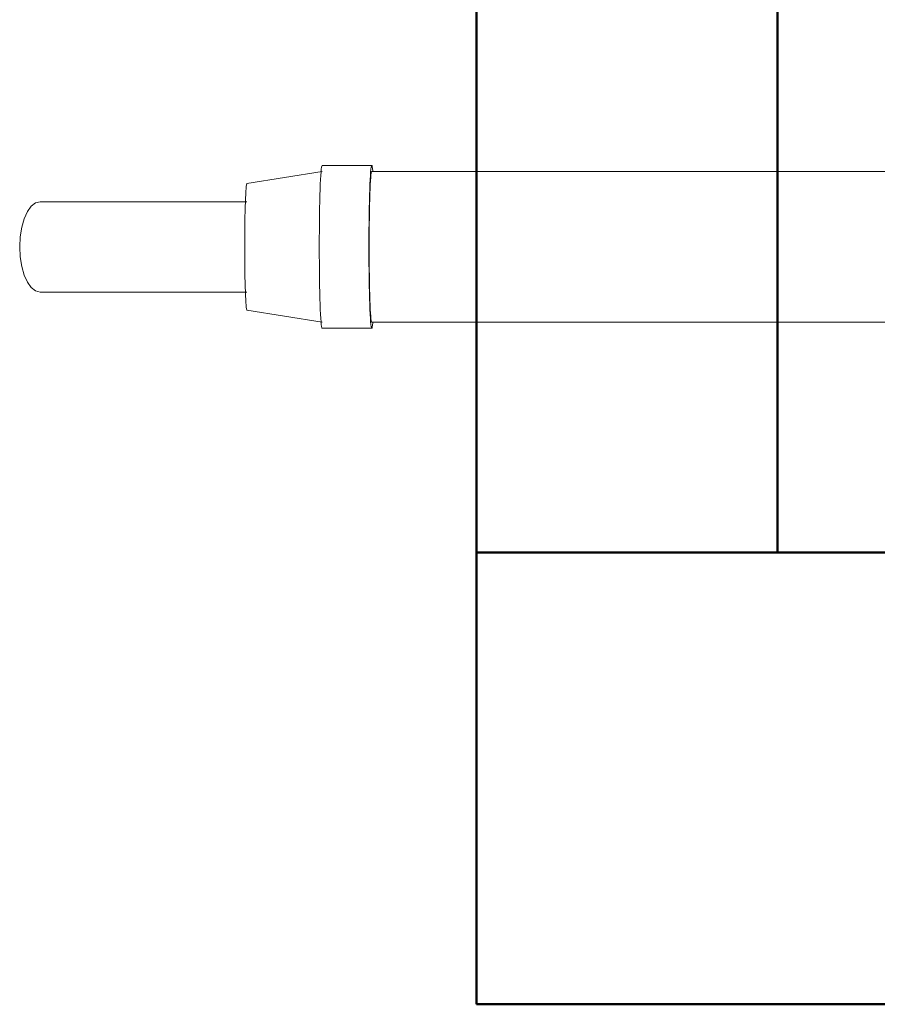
# Model space of a CAD drawing. Header units: millimetres. Extents: x 19580 to 41622, y 4748 to 42776.
# Tile 3 of 65: x 20607 to 21177, y 35476 to 36130. Entities that reach past the tile are written whole.
import ezdxf

# ---------------------------------------------------------------- set-up
doc = ezdxf.new("R2010")
doc.units = ezdxf.units.MM
for name, color, linetype, lineweight in [('A-COLS-____-MCUT', 52, 'Continuous', 50), ('A-COLS-____-OTLN', 52, 'Continuous', 20), ('A-WALL-____-MCUT', 113, 'Continuous', 50), ('A-WALL-____-OTLN', 113, 'Continuous', 20), ('M-EQPM-____-OTLN', 50, 'Continuous', 20)]:
    doc.layers.add(name, color=color, linetype=linetype, lineweight=lineweight)

# ---------------------------------------------------------------- blocks, each defined once
blk = doc.blocks.new('Прямая форма - 83 new-608781-В_Этаж 01_Отопление')
at = {"layer": 'A-COLS-____-MCUT', "color": 253}
for p, q in [((150, 150), (-150, 150)), ((-150, 150), (-150, -150)), ((150, -150), (150, 150)), ((-150, -150), (150, -150))]:
    blk.add_line(p, q, dxfattribs=at)
blk = doc.blocks.new('Прямая форма - CRE - 002-608782-В_Этаж 01_Отопление')
blk.add_blockref('Прямая форма - 83 new-608781-В_Этаж 01_Отопление', (0, 0))
blk = doc.blocks.new('Прямая форма - 83 new-609213-В_Этаж 01_Отопление')
at = {"layer": 'A-WALL-____-MCUT', "color": 253}
for p, q in [((1400, 0), (0, 0)), ((0, 0), (0, -200)), ((0, -200), (1400, -200))]:
    blk.add_line(p, q, dxfattribs=at)
blk = doc.blocks.new('Прямая форма - SW - 008-609214-В_Этаж 01_Отопление')
blk.add_blockref('Прямая форма - 83 new-609213-В_Этаж 01_Отопление', (0, 0))
blk = doc.blocks.new('83 new_ifc_RVT-1-В_Этаж 01_Отопление')
at = {"layer": 'A-COLS-____-OTLN', "color": 9, "lineweight": 20}
blk.add_blockref('Прямая форма - CRE - 002-608782-В_Этаж 01_Отопление', (21060.28, 35625.83), dxfattribs=at)
at = {"layer": 'A-WALL-____-OTLN', "color": 9, "lineweight": 20, "rotation": 90}
blk.add_blockref('Прямая форма - SW - 008-609214-В_Этаж 01_Отопление', (20910.28, 35775.83), dxfattribs=at)
blk = doc.blocks.new('daa-oborudovanie-komplektkoaksialnogodymoxoda-sudliniteliami-1 - 60_100-1656877-В_Этаж 01_Отопление')
at = {"layer": 'M-EQPM-____-OTLN', "color": 94}
for p, q in [((102, 52.5), (95, 52.5)), ((114.99, 54), (102, 54)), ((136.98, 52.5), (114.99, 52.5)), ((632.98, 54), (600, 54)), ((600, 50), (136.98, 50)), ((682.96, 42), (632.99, 50)), ((820.37, 30), (682.95, 30)), ((682.95, -30), (820.37, -30)), ((632.99, -50), (682.96, -42)), ((136.98, -50), (600, -50)), ((95, -52.5), (102, -52.5)), ((102, -54), (114.99, -54)), ((114.99, -52.5), (136.98, -52.5)), ((600, -54), (632.98, -54))]:
    blk.add_line(p, q, dxfattribs=at)
at = {"layer": 'M-EQPM-____-OTLN', "color": 94, "flags": 128}
for points in [[(100, 50), (96, 50), (92.01, 50), (88.03, 50), (84.07, 50), (80.13, 50), (76.23, 50), (72.36, 50), (68.54, 50), (64.77, 50), (61.06, 50), (57.41, 50), (53.82, 50), (50.31, 50), (46.88, 50), (43.54, 50), (40.28, 50), (37.12, 50), (34.06, 50), (31.11, 50), (28.26, 50), (25.54, 50), (22.93, 50), (20.44, 50), (18.08, 50), (15.85, 50), (13.76, 50), (11.8, 50), (9.99, 50), (8.32, 50), (6.8, 50), (5.42, 50), (4.2, 50), (3.13, 50), (2.21, 50), (1.46, 50), (0.85, 50), (0.41, 50), (0.13, 50), (0.01, 50), (0, 50)], [(833.91, 0), (833.57, 6.68), (832.56, 13.02), (830.95, 18.7), (828.81, 23.45), (826.24, 27.03), (823.38, 29.25), (820.37, 30)], [(820.37, -30), (823.38, -29.25), (826.24, -27.03), (828.81, -23.45), (830.95, -18.7), (832.56, -13.02), (833.57, -6.68), (833.91, 0)], [(0, -50), (0.08, -50), (0.32, -50), (0.72, -50), (1.28, -50), (1.99, -50), (2.87, -50), (3.89, -50), (5.08, -50), (6.41, -50), (7.89, -50), (9.52, -50), (11.3, -50), (13.22, -50), (15.27, -50), (17.47, -50), (19.79, -50), (22.24, -50), (24.82, -50), (27.52, -50), (30.33, -50), (33.25, -50), (36.28, -50), (39.42, -50), (42.65, -50), (45.97, -50), (49.38, -50), (52.87, -50), (56.43, -50), (60.07, -50), (63.76, -50), (67.52, -50), (71.33, -50), (75.18, -50), (79.08, -50), (83, -50), (86.96, -50), (90.93, -50), (94.92, -50), (98.92, -50), (100, -50)]]:
    blk.add_lwpolyline(points, dxfattribs=at)
at = {"layer": 'M-EQPM-____-OTLN', "color": 94}
for radius, start, end in [(73, 43.36054, 180), (55, 66.44613, 180), (50, 99.68284, 180), (50, 88.02594, 95.98597), (73, 180, 316.63203), (55, 180, 293.64758), (50, 180, 273.12081)]:
    blk.add_arc((0, 0), radius, start, end, dxfattribs=at)
for centre, major_axis, start_param, end_param in [((95, 0), (0, 52.5), 0, 0.298494), ((95, 0), (0, 52.5), 3.141593, 6.283185), ((102, 0), (0, 54), 0, 0.213423), ((102, 0), (0, 54), 3.141593, 6.283185), ((102, 0), (0, 52.5), 3.141593, 6.283185), ((114.99, 0), (0, 54), 3.141593, 6.283185), ((136.98, 0), (0, 52.5), 3.141593, 6.283185), ((600, 0), (0, 54), 0, 0.366743), ((600, 0), (0, 54), 3.141593, 6.283185), ((632.98, 0), (0, 54), 3.141593, 6.283185), ((600, 0), (0, 50), 3.141593, 6.283185), ((682.95, 0), (0, 42), 4.712389, 6.283185), ((682.95, 0), (0, 42), 3.141593, 4.712389), ((95, 0), (0, 52.5), 2.842447, 3.141593), ((600, 0), (0, 54), 2.774969, 3.141593), ((102, 0), (0, 54), 2.92817, 3.141593)]:
    blk.add_ellipse(centre, major_axis=major_axis, ratio=0.034899, start_param=start_param, end_param=end_param, dxfattribs=at)

msp = doc.modelspace()

# ---------------------------------------------------------------- block references
at = {"lineweight": 9}
msp.add_blockref('83 new_ifc_RVT-1-В_Этаж 01_Отопление', (0, 0), dxfattribs=at)
at = {"layer": 'M-EQPM-____-OTLN', "color": 94, "rotation": 180}
msp.add_blockref('daa-oborudovanie-komplektkoaksialnogodymoxoda-sudliniteliami-1 - 60_100-1656877-В_Этаж 01_Отопление', (21440.77, 35978.84), dxfattribs=at)

doc.saveas('drawing.dxf')
